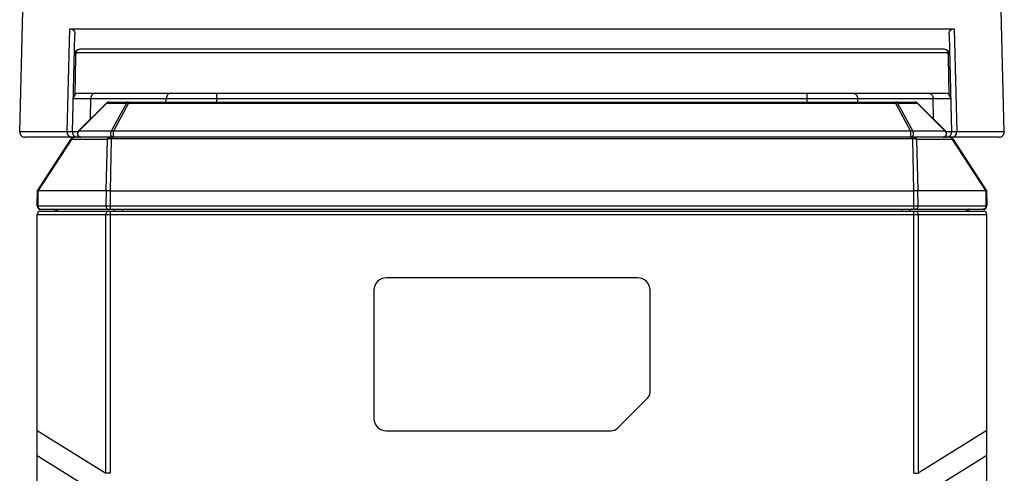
# Model space of a CAD drawing. Header units: millimetres. Extents: x 55 to 506, y 15 to 401.
# Tile 9 of 23: x 92 to 148, y 310 to 336. Entities that reach past the tile are written whole.
import ezdxf

# ---------------------------------------------------------------- set-up
doc = ezdxf.new("R2010")
doc.units = ezdxf.units.MM
doc.header["$LTSCALE"] = 32.67
doc.layers.add('00_COMPONENTS', color=7, linetype='CONTINUOUS')

msp = doc.modelspace()

# ---------------------------------------------------------------- linework, layer by layer
at = {"layer": '00_COMPONENTS', "color": 7}
for p, q in [((92.434, 329.57), (92.614, 336.47)), ((148.417, 329.57), (148.237, 336.47)), ((95.281, 335.423), (145.57, 335.423)), ((95.434, 329.57), (95.578, 335.077)), ((145.273, 335.077), (145.417, 329.57)), ((145.002, 334.262), (95.849, 334.262)), ((95.783, 331.762), (145.068, 331.762)), ((97.367, 331.203), (95.767, 329.603)), ((97.508, 331.262), (143.343, 331.262)), ((143.484, 331.203), (145.084, 329.603)), ((148.117, 329.262), (92.734, 329.262)), ((93.444, 326.21), (95.366, 329.171)), ((145.485, 329.171), (147.407, 326.21)), ((93.429, 325.365), (93.444, 326.21)), ((93.511, 326.23), (97.352, 326.23)), ((97.352, 326.23), (97.352, 326.228)), ((97.586, 326.211), (143.265, 326.211)), ((143.499, 326.23), (147.34, 326.23)), ((143.499, 326.228), (143.499, 326.23)), ((147.407, 326.21), (147.422, 325.365)), ((93.426, 301.262), (93.426, 324.862)), ((93.626, 325.062), (147.226, 325.062)), ((93.629, 325.162), (147.222, 325.162)), ((147.426, 301.262), (147.426, 324.862)), ((127.576, 321.262), (113.276, 321.262)), ((112.576, 320.562), (112.576, 313.262)), ((128.276, 314.769), (128.276, 320.562)), ((126.422, 312.708), (128.129, 314.415)), ((113.276, 312.562), (126.068, 312.562))]:
    msp.add_line(p, q, dxfattribs=at)
at = {"layer": '00_COMPONENTS', "color": 4}
for p, q in [((95.142, 329.57), (95.281, 335.423)), ((145.57, 335.423), (145.709, 329.57)), ((95.615, 333.847), (95.563, 331.665)), ((95.62, 334.063), (95.615, 333.847)), ((145.231, 334.063), (95.62, 334.063)), ((145.238, 333.77), (145.231, 334.063)), ((145.288, 331.665), (145.238, 333.77)), ((95.483, 331.47), (145.368, 331.47)), ((96.456, 330.292), (96.482, 331.47)), ((100.766, 331.262), (100.77, 331.47)), ((103.634, 331.262), (103.634, 331.762)), ((137.217, 331.262), (137.217, 331.762)), ((140.085, 331.262), (140.081, 331.47)), ((144.395, 330.292), (144.369, 331.47)), ((97.391, 331.203), (95.791, 329.603)), ((97.391, 331.203), (98.498, 331.203)), ((98.498, 331.203), (97.641, 329.603)), ((98.615, 331.203), (97.759, 329.603)), ((98.615, 331.203), (98.615, 331.262)), ((98.615, 331.203), (142.236, 331.203)), ((142.236, 331.262), (142.236, 331.203)), ((142.236, 331.203), (143.092, 329.603)), ((142.353, 331.203), (143.46, 331.203)), ((142.353, 331.203), (143.21, 329.603)), ((143.46, 331.203), (145.06, 329.603)), ((95.434, 329.57), (92.434, 329.57)), ((95.74, 329.57), (95.434, 329.57)), ((97.641, 329.603), (95.791, 329.603)), ((97.64, 329.173), (97.64, 329.262)), ((143.092, 329.603), (97.759, 329.603)), ((97.759, 329.262), (97.759, 329.603)), ((143.092, 329.603), (143.092, 329.262)), ((145.06, 329.603), (143.21, 329.603)), ((143.211, 329.173), (143.211, 329.262)), ((145.417, 329.57), (145.111, 329.57)), ((148.417, 329.57), (145.417, 329.57)), ((93.511, 326.23), (95.397, 329.134)), ((97.408, 329.134), (95.397, 329.134)), ((97.408, 329.134), (97.339, 326.233)), ((97.64, 329.173), (97.569, 326.212)), ((143.211, 329.173), (97.64, 329.173)), ((143.282, 326.212), (143.211, 329.173)), ((145.454, 329.134), (143.443, 329.134)), ((143.512, 326.233), (143.443, 329.134)), ((145.454, 329.134), (147.34, 326.23)), ((93.479, 325.365), (93.491, 326.226)), ((97.352, 326.228), (97.339, 325.365)), ((97.586, 326.211), (97.586, 325.162)), ((143.265, 325.162), (143.265, 326.211)), ((143.512, 325.365), (143.499, 326.228)), ((147.36, 326.226), (147.372, 325.365)), ((93.429, 325.365), (147.422, 325.365)), ((93.426, 324.862), (147.426, 324.862)), ((97.336, 310.144), (97.336, 324.862)), ((97.586, 325.062), (97.586, 310.144)), ((98.282, 325.162), (98.282, 325.062)), ((142.569, 325.162), (142.569, 325.062)), ((143.265, 310.144), (143.265, 325.062)), ((143.515, 324.862), (143.515, 310.144)), ((93.426, 312.574), (97.336, 310.144)), ((147.426, 312.574), (143.515, 310.144)), ((93.426, 311.162), (97.165, 308.839)), ((147.426, 311.162), (143.686, 308.839)), ((97.586, 310.144), (97.336, 310.144)), ((143.265, 310.144), (143.515, 310.144))]:
    msp.add_line(p, q, dxfattribs=at)
at = {"layer": '00_COMPONENTS', "color": 7}
for centre, radius, start, end in [((95.849, 333.962), 0.3, 90, 178.5), ((145.002, 333.962), 0.3, 1.5, 90), ((95.783, 331.462), 0.3, 90, 178.5), ((145.068, 331.462), 0.3, 1.5, 90), ((97.508, 331.062), 0.2, 90, 135), ((143.343, 331.062), 0.2, 45, 90), ((92.733, 329.562), 0.3, 178.5, 270), ((95.534, 329.062), 0.2, 90, 147.0023), ((95.733, 329.562), 0.3, 178.5, 270), ((95.908, 329.462), 0.2, 135, 270), ((144.943, 329.462), 0.2, 270, 45), ((145.118, 329.562), 0.3, 270, 1.5), ((145.317, 329.062), 0.2, 32.9977, 90), ((148.118, 329.562), 0.3, 270, 1.5), ((143.468, 326.332), 0.109, 283.4043, 286.3573), ((93.629, 325.362), 0.2, 179, 270), ((147.222, 325.362), 0.2, 270, 1), ((93.626, 324.862), 0.2, 90, 180), ((94.329, 324.962), 0.2, 30.0067, 90), ((146.522, 324.962), 0.2, 90, 149.9933), ((147.226, 324.862), 0.2, 0, 90), ((113.276, 320.562), 0.7, 90, 180), ((127.576, 320.562), 0.7, 0, 90), ((127.776, 314.769), 0.5, 315, 360), ((113.276, 313.262), 0.7, 180, 270), ((126.068, 313.062), 0.5, 270, 315)]:
    msp.add_arc(centre, radius, start, end, dxfattribs=at)
at = {"layer": '00_COMPONENTS', "color": 4}
for centre, radius, start, end in [((95.413, 329.506), 0.244, 261.4914, 269.9659), ((95.936, 329.482), 0.19, 140.2439, 143.1688), ((144.915, 329.482), 0.19, 36.8312, 39.7561), ((145.438, 329.506), 0.244, 270.0341, 278.5086)]:
    msp.add_arc(centre, radius, start, end, dxfattribs=at)
at = {"layer": '00_COMPONENTS', "color": 7}
for centre, major_axis, ratio, start_param, end_param in [((93.253, 325.365), (0.27, 0.863), 0.20046, 0.062561, 0.159775), ((97.576, 326.921), (0.233, 0.69), 0.194557, -3.171194, -3.075851), ((97.586, 326.623), (0, 0.412), 0.666438, -3.202072, -3.141593), ((143.265, 326.623), (0, 0.412), 0.666438, -3.141593, -3.081113), ((143.275, 326.921), (-0.233, 0.69), 0.194557, -3.207334, -3.111991), ((147.599, 325.365), (-0.27, 0.863), 0.20046, -0.159775, -0.062561)]:
    msp.add_ellipse(centre, major_axis=major_axis, ratio=ratio, start_param=start_param, end_param=end_param, dxfattribs=at)
for points, knots in [([(95.281, 335.423), (95.327, 335.423), (95.414, 335.412), (95.521, 335.336), (95.573, 335.214), (95.579, 335.125), (95.578, 335.077)], [0, 0, 0, 0, 0.264923, 0.489436, 0.723176, 1, 1, 1, 1]), ([(145.273, 335.077), (145.272, 335.125), (145.278, 335.214), (145.33, 335.336), (145.437, 335.412), (145.524, 335.423), (145.57, 335.423)], [0, 0, 0, 0, 0.276824, 0.510564, 0.735077, 1, 1, 1, 1]), ([(93.444, 326.21), (93.444, 326.211), (93.446, 326.212), (93.449, 326.213), (93.453, 326.214), (93.461, 326.216), (93.474, 326.219), (93.485, 326.223), (93.491, 326.226)], [0, 0, 0, 0, 0.035853, 0.095254, 0.180414, 0.291861, 0.593708, 1, 1, 1, 1]), ([(97.569, 326.212), (97.548, 326.213), (97.507, 326.216), (97.448, 326.219), (97.404, 326.22), (97.372, 326.223), (97.358, 326.226), (97.352, 326.228)], [0, 0, 0, 0, 0.293257, 0.566889, 0.806315, 0.909302, 1, 1, 1, 1]), ([(143.494, 326.226), (143.487, 326.225), (143.473, 326.223), (143.442, 326.22), (143.399, 326.218), (143.342, 326.216), (143.302, 326.213), (143.282, 326.212)], [0, 0, 0, 0, 0.093023, 0.197672, 0.438016, 0.709939, 1, 1, 1, 1]), ([(147.36, 326.226), (147.366, 326.223), (147.377, 326.219), (147.39, 326.216), (147.398, 326.214), (147.402, 326.213), (147.405, 326.212), (147.407, 326.211), (147.407, 326.21)], [0, 0, 0, 0, 0.406292, 0.708139, 0.819586, 0.904746, 0.964147, 1, 1, 1, 1])]:
    msp.add_open_spline(points, degree=3, knots=knots, dxfattribs=at)
at = {"layer": '00_COMPONENTS', "color": 4}
for points, knots in [([(95.62, 334.063), (95.635, 334.118), (95.691, 334.216), (95.799, 334.262), (95.849, 334.262)], [0, 0, 0, 0, 0.52969, 1, 1, 1, 1]), ([(145.231, 334.063), (145.216, 334.118), (145.16, 334.216), (145.052, 334.262), (145.002, 334.262)], [0, 0, 0, 0, 0.52969, 1, 1, 1, 1]), ([(95.62, 334.063), (95.6, 334.052), (95.567, 334.028), (95.549, 333.988), (95.549, 333.97)], [0, 0, 0, 0, 0.557543, 1, 1, 1, 1]), ([(145.231, 334.063), (145.251, 334.052), (145.285, 334.028), (145.302, 333.988), (145.302, 333.97)], [0, 0, 0, 0, 0.557545, 1, 1, 1, 1]), ([(96.731, 331.762), (96.699, 331.762), (96.632, 331.746), (96.521, 331.656), (96.483, 331.543), (96.482, 331.47)], [0, 0, 0, 0, 0.230543, 0.473983, 1, 1, 1, 1]), ([(101.02, 331.762), (100.988, 331.762), (100.921, 331.746), (100.81, 331.656), (100.772, 331.543), (100.77, 331.47)], [0, 0, 0, 0, 0.230543, 0.473983, 1, 1, 1, 1]), ([(139.831, 331.762), (139.863, 331.762), (139.93, 331.746), (140.042, 331.656), (140.079, 331.543), (140.081, 331.47)], [0, 0, 0, 0, 0.230543, 0.473983, 1, 1, 1, 1]), ([(144.12, 331.762), (144.152, 331.762), (144.219, 331.746), (144.33, 331.656), (144.368, 331.543), (144.369, 331.47)], [0, 0, 0, 0, 0.230543, 0.473983, 1, 1, 1, 1]), ([(97.367, 331.203), (97.369, 331.206), (97.375, 331.207), (97.383, 331.206), (97.388, 331.204), (97.391, 331.203)], [0, 0, 0, 0, 0.388725, 0.661589, 1, 1, 1, 1]), ([(97.391, 331.203), (97.405, 331.221), (97.441, 331.251), (97.487, 331.262), (97.508, 331.262)], [0, 0, 0, 0, 0.513961, 1, 1, 1, 1]), ([(98.615, 331.262), (98.594, 331.262), (98.548, 331.251), (98.512, 331.221), (98.498, 331.203)], [0, 0, 0, 0, 0.486039, 1, 1, 1, 1]), ([(98.498, 331.203), (98.506, 331.206), (98.545, 331.215), (98.586, 331.211), (98.615, 331.203)], [0, 0, 0, 0, 0.228243, 1, 1, 1, 1]), ([(142.353, 331.203), (142.339, 331.221), (142.303, 331.251), (142.257, 331.262), (142.236, 331.262)], [0, 0, 0, 0, 0.513961, 1, 1, 1, 1]), ([(142.236, 331.203), (142.246, 331.206), (142.285, 331.214), (142.326, 331.213), (142.353, 331.203)], [0, 0, 0, 0, 0.272534, 1, 1, 1, 1]), ([(143.343, 331.262), (143.365, 331.262), (143.41, 331.251), (143.446, 331.221), (143.46, 331.203)], [0, 0, 0, 0, 0.486039, 1, 1, 1, 1]), ([(143.46, 331.203), (143.463, 331.204), (143.468, 331.206), (143.476, 331.207), (143.482, 331.206), (143.484, 331.203)], [0, 0, 0, 0, 0.338411, 0.611275, 1, 1, 1, 1]), ([(95.377, 329.265), (95.344, 329.269), (95.279, 329.294), (95.175, 329.388), (95.141, 329.499), (95.142, 329.57)], [0, 0, 0, 0, 0.240388, 0.488206, 1, 1, 1, 1]), ([(95.397, 329.134), (95.403, 329.153), (95.419, 329.187), (95.456, 329.229), (95.501, 329.256), (95.536, 329.262), (95.552, 329.262)], [0, 0, 0, 0, 0.268652, 0.524106, 0.766263, 1, 1, 1, 1]), ([(95.908, 329.262), (95.892, 329.262), (95.86, 329.268), (95.815, 329.293), (95.779, 329.331), (95.754, 329.38), (95.741, 329.436), (95.742, 329.493), (95.756, 329.548), (95.774, 329.581), (95.785, 329.596)], [0, 0, 0, 0, 0.1116, 0.226935, 0.348281, 0.475805, 0.607789, 0.741291, 0.872979, 1, 1, 1, 1]), ([(95.791, 329.603), (95.788, 329.604), (95.783, 329.606), (95.775, 329.607), (95.769, 329.606), (95.767, 329.603)], [0, 0, 0, 0, 0.338411, 0.611275, 1, 1, 1, 1]), ([(97.408, 329.134), (97.414, 329.153), (97.43, 329.187), (97.466, 329.229), (97.512, 329.256), (97.546, 329.262), (97.563, 329.262)], [0, 0, 0, 0, 0.268652, 0.524106, 0.766263, 1, 1, 1, 1]), ([(97.641, 329.603), (97.629, 329.589), (97.61, 329.556), (97.593, 329.501), (97.591, 329.442), (97.603, 329.385), (97.628, 329.334), (97.664, 329.294), (97.709, 329.268), (97.743, 329.262), (97.759, 329.262)], [0, 0, 0, 0, 0.126045, 0.257236, 0.390729, 0.523053, 0.651053, 0.772799, 0.888346, 1, 1, 1, 1]), ([(97.759, 329.603), (97.749, 329.606), (97.71, 329.614), (97.668, 329.613), (97.641, 329.603)], [0, 0, 0, 0, 0.272534, 1, 1, 1, 1]), ([(143.21, 329.603), (143.201, 329.606), (143.163, 329.615), (143.122, 329.611), (143.092, 329.603)], [0, 0, 0, 0, 0.228243, 1, 1, 1, 1]), ([(143.092, 329.262), (143.108, 329.262), (143.142, 329.268), (143.187, 329.294), (143.223, 329.334), (143.248, 329.385), (143.26, 329.442), (143.258, 329.501), (143.241, 329.556), (143.222, 329.589), (143.21, 329.603)], [0, 0, 0, 0, 0.111654, 0.227201, 0.348947, 0.476947, 0.609271, 0.742764, 0.873955, 1, 1, 1, 1]), ([(143.443, 329.134), (143.437, 329.153), (143.421, 329.187), (143.385, 329.229), (143.339, 329.256), (143.305, 329.262), (143.288, 329.262)], [0, 0, 0, 0, 0.268652, 0.524106, 0.766264, 1, 1, 1, 1]), ([(145.066, 329.596), (145.077, 329.581), (145.095, 329.548), (145.109, 329.493), (145.11, 329.436), (145.097, 329.38), (145.072, 329.331), (145.036, 329.293), (144.991, 329.268), (144.959, 329.262), (144.943, 329.262)], [0, 0, 0, 0, 0.127021, 0.258709, 0.392211, 0.524195, 0.651719, 0.773065, 0.8884, 1, 1, 1, 1]), ([(145.084, 329.603), (145.082, 329.606), (145.076, 329.607), (145.068, 329.606), (145.063, 329.604), (145.06, 329.603)], [0, 0, 0, 0, 0.388725, 0.661589, 1, 1, 1, 1]), ([(145.454, 329.134), (145.448, 329.153), (145.432, 329.187), (145.395, 329.229), (145.35, 329.256), (145.315, 329.262), (145.299, 329.262)], [0, 0, 0, 0, 0.268652, 0.524106, 0.766263, 1, 1, 1, 1]), ([(145.474, 329.265), (145.507, 329.269), (145.572, 329.294), (145.676, 329.388), (145.71, 329.499), (145.709, 329.57)], [0, 0, 0, 0, 0.240388, 0.488206, 1, 1, 1, 1]), ([(95.397, 329.134), (95.392, 329.138), (95.383, 329.145), (95.373, 329.154), (95.368, 329.16), (95.366, 329.164), (95.365, 329.168), (95.366, 329.17), (95.366, 329.171)], [0, 0, 0, 0, 0.388876, 0.67819, 0.786074, 0.871578, 0.939532, 1, 1, 1, 1]), ([(97.64, 329.173), (97.597, 329.173), (97.534, 329.169), (97.457, 329.153), (97.423, 329.141), (97.408, 329.134)], [0, 0, 0, 0, 0.546925, 0.789965, 1, 1, 1, 1]), ([(143.443, 329.134), (143.428, 329.141), (143.394, 329.153), (143.317, 329.169), (143.254, 329.173), (143.211, 329.173)], [0, 0, 0, 0, 0.210005, 0.453034, 1, 1, 1, 1]), ([(145.485, 329.171), (145.485, 329.17), (145.486, 329.168), (145.485, 329.164), (145.483, 329.16), (145.478, 329.154), (145.468, 329.145), (145.459, 329.138), (145.454, 329.134)], [0, 0, 0, 0, 0.060464, 0.128419, 0.213918, 0.321797, 0.611115, 1, 1, 1, 1]), ([(93.479, 325.365), (93.478, 325.339), (93.486, 325.287), (93.522, 325.22), (93.569, 325.181), (93.612, 325.165), (93.634, 325.162), (93.645, 325.162)], [0, 0, 0, 0, 0.270285, 0.529148, 0.770461, 0.886179, 1, 1, 1, 1]), ([(97.339, 325.365), (97.339, 325.339), (97.347, 325.287), (97.382, 325.22), (97.429, 325.181), (97.472, 325.165), (97.495, 325.162), (97.506, 325.162)], [0, 0, 0, 0, 0.270285, 0.529148, 0.770461, 0.886179, 1, 1, 1, 1]), ([(143.512, 325.365), (143.512, 325.339), (143.504, 325.287), (143.469, 325.22), (143.422, 325.181), (143.379, 325.165), (143.356, 325.162), (143.345, 325.162)], [0, 0, 0, 0, 0.270285, 0.529148, 0.770461, 0.886179, 1, 1, 1, 1]), ([(147.372, 325.365), (147.373, 325.339), (147.365, 325.287), (147.329, 325.22), (147.282, 325.181), (147.239, 325.165), (147.217, 325.162), (147.206, 325.162)], [0, 0, 0, 0, 0.270285, 0.529148, 0.770461, 0.886179, 1, 1, 1, 1]), ([(94.446, 325.162), (94.46, 325.162), (94.49, 325.157), (94.531, 325.136), (94.566, 325.104), (94.583, 325.077), (94.59, 325.062)], [0, 0, 0, 0, 0.236394, 0.479437, 0.733592, 1, 1, 1, 1]), ([(97.503, 325.062), (97.492, 325.062), (97.47, 325.059), (97.427, 325.044), (97.38, 325.005), (97.345, 324.939), (97.336, 324.888), (97.336, 324.862)], [0, 0, 0, 0, 0.113921, 0.229702, 0.470979, 0.729671, 1, 1, 1, 1]), ([(97.702, 325.162), (97.717, 325.162), (97.746, 325.157), (97.787, 325.136), (97.822, 325.104), (97.839, 325.077), (97.846, 325.062)], [0, 0, 0, 0, 0.236394, 0.479437, 0.733592, 1, 1, 1, 1]), ([(143.149, 325.162), (143.134, 325.162), (143.105, 325.157), (143.064, 325.136), (143.029, 325.104), (143.012, 325.077), (143.005, 325.062)], [0, 0, 0, 0, 0.236394, 0.479437, 0.733592, 1, 1, 1, 1]), ([(143.348, 325.062), (143.359, 325.062), (143.381, 325.059), (143.424, 325.044), (143.471, 325.005), (143.506, 324.939), (143.515, 324.888), (143.515, 324.862)], [0, 0, 0, 0, 0.113921, 0.229702, 0.470979, 0.729671, 1, 1, 1, 1]), ([(146.405, 325.162), (146.391, 325.162), (146.361, 325.157), (146.32, 325.136), (146.285, 325.104), (146.268, 325.077), (146.261, 325.062)], [0, 0, 0, 0, 0.236394, 0.479437, 0.733592, 1, 1, 1, 1])]:
    msp.add_open_spline(points, degree=3, knots=knots, dxfattribs=at)

doc.saveas('drawing.dxf')
